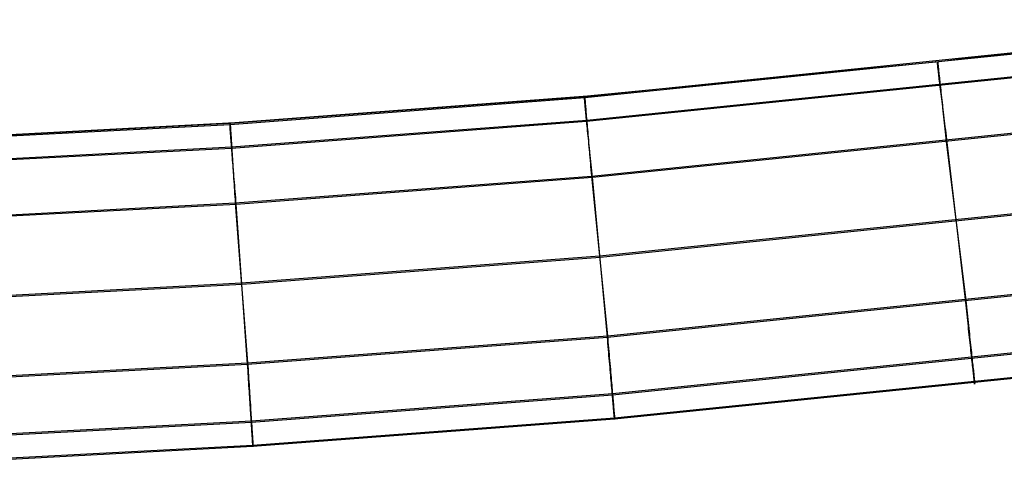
# Model space of a CAD drawing. Header units: millimetres. Extents: x 119 to 175.9, y -203.1 to -153.8.
# Tile 180 of 256: x 154.4 to 158, y -203 to -201.4. Entities that reach past the tile are written whole.
import ezdxf

# ---------------------------------------------------------------- set-up
doc = ezdxf.new("R2010")
doc.units = ezdxf.units.MM
doc.header["$MEASUREMENT"] = 0
doc.layers.add('Layer 01', color=5, linetype='Continuous', true_color=0x0000ff)

msp = doc.modelspace()

# ---------------------------------------------------------------- linework, layer by layer
at = {"layer": 'Layer 01'}
for p, q in [((159.0205, -201.3736, 34.9498), (157.7364, -201.5277, 34.95)), ((156.4391, -201.6544, 34.9248), (158.3755, -201.4566, 34.9245)), ((156.4392, -201.6585, 31.7287), (158.3757, -201.4607, 31.7284)), ((157.7364, -201.5277, 34.95), (156.4492, -201.6535, 34.9502)), ((157.7306, -201.5269, 34.9482), (157.7306, -201.5268, 34.9601)), ((157.7306, -201.5268, 34.9601), (157.7306, -201.5271, 34.9719)), ((157.7306, -201.5274, 34.9364), (157.7306, -201.5269, 34.9482)), ((157.7306, -201.5271, 34.9719), (157.7307, -201.5278, 34.9837)), ((157.7307, -201.5284, 34.9246), (157.7306, -201.5274, 34.9364)), ((157.7307, -201.5278, 34.9837), (157.7308, -201.5289, 34.9955)), ((157.7309, -201.5324, 31.7285), (157.7307, -201.5284, 34.9246)), ((157.7308, -201.5289, 34.9955), (157.731, -201.5304, 35.0072)), ((156.4463, -201.745, 31.4679), (158.3851, -201.547, 31.4677)), ((156.4465, -201.7405, 35.1861), (158.3853, -201.5425, 35.1859)), ((157.7304, -201.5316, 31.6814), (157.7304, -201.5312, 31.6932)), ((157.7304, -201.5312, 31.6932), (157.7305, -201.5312, 31.705)), ((157.7304, -201.5324, 31.6696), (157.7304, -201.5316, 31.6814)), ((157.7304, -201.5336, 31.6579), (157.7304, -201.5324, 31.6696)), ((157.7305, -201.5352, 31.6462), (157.7304, -201.5336, 31.6579)), ((157.7305, -201.5312, 31.705), (157.7307, -201.5316, 31.7167)), ((157.7307, -201.5372, 31.6346), (157.7305, -201.5352, 31.6462)), ((157.7307, -201.5316, 31.7167), (157.7309, -201.5324, 31.7285)), ((157.7309, -201.5396, 31.6231), (157.7307, -201.5372, 31.6346)), ((157.7312, -201.5424, 31.6116), (157.7309, -201.5396, 31.6231)), ((157.731, -201.5304, 35.0072), (157.7312, -201.5323, 35.0189)), ((157.7312, -201.5323, 35.0189), (157.7314, -201.5346, 35.0305)), ((157.7315, -201.5456, 31.6002), (157.7312, -201.5424, 31.6116)), ((157.7314, -201.5346, 35.0305), (157.7317, -201.5373, 35.042)), ((157.7319, -201.5491, 31.589), (157.7315, -201.5456, 31.6002)), ((157.7317, -201.5373, 35.042), (157.7321, -201.5405, 35.0534)), ((157.7323, -201.5531, 31.5779), (157.7319, -201.5491, 31.589)), ((157.7321, -201.5405, 35.0534), (157.7324, -201.544, 35.0647)), ((157.7328, -201.5574, 31.567), (157.7323, -201.5531, 31.5779)), ((157.7324, -201.544, 35.0647), (157.7329, -201.5479, 35.0758)), ((157.7333, -201.5621, 31.5562), (157.7328, -201.5574, 31.567)), ((157.7329, -201.5479, 35.0758), (157.7333, -201.5522, 35.0868)), ((157.7333, -201.5522, 35.0868), (157.7338, -201.5568, 35.0977)), ((157.7339, -201.5672, 31.5455), (157.7333, -201.5621, 31.5562)), ((157.7338, -201.5568, 35.0977), (157.7344, -201.5619, 35.1084)), ((157.7344, -201.5619, 35.1084), (157.735, -201.5673, 35.1189)), ((157.7345, -201.5726, 31.5351), (157.7339, -201.5672, 31.5455)), ((157.7352, -201.5784, 31.5248), (157.7345, -201.5726, 31.5351)), ((157.735, -201.5673, 35.1189), (157.7356, -201.573, 35.1292)), ((157.7359, -201.5845, 31.5148), (157.7352, -201.5784, 31.5248)), ((157.7356, -201.573, 35.1292), (157.7362, -201.5791, 35.1393)), ((157.7367, -201.591, 31.5049), (157.7359, -201.5845, 31.5148)), ((157.7362, -201.5791, 35.1393), (157.7369, -201.5856, 35.1492)), ((157.7375, -201.5978, 31.4953), (157.7367, -201.591, 31.5049)), ((157.7369, -201.5856, 35.1492), (157.7377, -201.5924, 35.1588)), ((157.7383, -201.6049, 31.486), (157.7375, -201.5978, 31.4953)), ((157.7377, -201.5924, 35.1588), (157.7385, -201.5995, 35.1683)), ((157.7385, -201.5995, 35.1683), (157.7393, -201.607, 35.1774)), ((157.7392, -201.6123, 31.4769), (157.7383, -201.6049, 31.486)), ((157.7402, -201.62, 31.468), (157.7392, -201.6123, 31.4769)), ((157.7393, -201.607, 35.1774), (157.7401, -201.6147, 35.1863)), ((157.7401, -201.6147, 35.1863), (157.741, -201.6228, 35.1949)), ((157.7412, -201.6281, 31.4594), (157.7402, -201.62, 31.468)), ((157.741, -201.6228, 35.1949), (157.7419, -201.6311, 35.2032)), ((157.7422, -201.6364, 31.4512), (157.7412, -201.6281, 31.4594)), ((157.7419, -201.6311, 35.2032), (157.7428, -201.6398, 35.2113)), ((157.7433, -201.645, 31.4432), (157.7422, -201.6364, 31.4512)), ((155.142, -201.7522, 34.9249), (156.4391, -201.6544, 34.9248)), ((155.1421, -201.7563, 31.7288), (156.4392, -201.6585, 31.7287)), ((156.4492, -201.6535, 34.9502), (155.1596, -201.751, 34.9503)), ((156.4387, -201.6577, 31.6816), (156.4388, -201.6573, 31.6933)), ((156.4387, -201.6585, 31.6698), (156.4387, -201.6577, 31.6816)), ((156.4387, -201.6597, 31.6581), (156.4387, -201.6585, 31.6698)), ((156.4388, -201.6613, 31.6464), (156.4387, -201.6597, 31.6581)), ((156.4388, -201.6573, 31.6933), (156.4389, -201.6573, 31.7051)), ((156.4389, -201.6633, 31.6348), (156.4388, -201.6613, 31.6464)), ((156.4389, -201.653, 34.9484), (156.4389, -201.6529, 34.9602)), ((156.4389, -201.6529, 34.9602), (156.439, -201.6532, 34.9721)), ((156.439, -201.6535, 34.9366), (156.4389, -201.653, 34.9484)), ((156.4389, -201.6573, 31.7051), (156.439, -201.6577, 31.7169)), ((156.4391, -201.6657, 31.6232), (156.4389, -201.6633, 31.6348)), ((156.439, -201.6532, 34.9721), (156.439, -201.6539, 34.9839)), ((156.4391, -201.6544, 34.9248), (156.439, -201.6535, 34.9366)), ((156.439, -201.6539, 34.9839), (156.4391, -201.655, 34.9956)), ((156.439, -201.6577, 31.7169), (156.4392, -201.6585, 31.7287)), ((156.4392, -201.6585, 31.7287), (156.4391, -201.6544, 34.9248)), ((156.4391, -201.655, 34.9956), (156.4392, -201.6565, 35.0074)), ((156.4393, -201.6685, 31.6118), (156.4391, -201.6657, 31.6232)), ((156.4392, -201.6565, 35.0074), (156.4394, -201.6584, 35.019)), ((156.4396, -201.6717, 31.6004), (156.4393, -201.6685, 31.6118)), ((156.4394, -201.6584, 35.019), (156.4396, -201.6607, 35.0306)), ((156.4396, -201.6607, 35.0306), (156.4399, -201.6635, 35.0421)), ((156.4399, -201.6753, 31.5892), (156.4396, -201.6717, 31.6004)), ((156.4399, -201.6635, 35.0421), (156.4401, -201.6666, 35.0535)), ((156.4401, -201.6666, 35.0535), (156.4404, -201.6701, 35.0648)), ((156.4404, -201.6701, 35.0648), (156.4408, -201.674, 35.076)), ((156.4408, -201.674, 35.076), (156.4411, -201.6783, 35.087)), ((157.7428, -201.6398, 35.2113), (157.7438, -201.6487, 35.219)), ((157.7444, -201.6539, 31.4355), (157.7433, -201.645, 31.4432)), ((157.7438, -201.6487, 35.219), (157.7448, -201.6579, 35.2264)), ((157.7455, -201.663, 31.4281), (157.7444, -201.6539, 31.4355)), ((157.7448, -201.6579, 35.2264), (157.7458, -201.6673, 35.2334)), ((157.7467, -201.6724, 31.4211), (157.7455, -201.663, 31.4281)), ((157.7458, -201.6673, 35.2334), (157.7468, -201.6769, 35.2402)), ((157.7479, -201.682, 31.4143), (157.7467, -201.6724, 31.4211)), ((156.4402, -201.6792, 31.5781), (156.4399, -201.6753, 31.5892)), ((156.4406, -201.6835, 31.5671), (156.4402, -201.6792, 31.5781)), ((156.441, -201.6882, 31.5563), (156.4406, -201.6835, 31.5671)), ((156.4415, -201.6933, 31.5457), (156.441, -201.6882, 31.5563)), ((156.4411, -201.6783, 35.087), (156.4415, -201.683, 35.0979)), ((156.4415, -201.683, 35.0979), (156.442, -201.688, 35.1086)), ((156.442, -201.6988, 31.5352), (156.4415, -201.6933, 31.5457)), ((156.442, -201.688, 35.1086), (156.4424, -201.6934, 35.1191)), ((156.4425, -201.7045, 31.525), (156.442, -201.6988, 31.5352)), ((156.4424, -201.6934, 35.1191), (156.4429, -201.6992, 35.1294)), ((156.4431, -201.7107, 31.5149), (156.4425, -201.7045, 31.525)), ((156.4429, -201.6992, 35.1294), (156.4435, -201.7053, 35.1395)), ((156.4435, -201.7053, 35.1395), (156.444, -201.7118, 35.1494)), ((157.7468, -201.6769, 35.2402), (157.7479, -201.6868, 35.2466)), ((157.7491, -201.6918, 31.408), (157.7479, -201.682, 31.4143)), ((157.7479, -201.6868, 35.2466), (157.749, -201.6969, 35.2526)), ((157.749, -201.6969, 35.2526), (157.7501, -201.7072, 35.2583)), ((157.7504, -201.7019, 31.4019), (157.7491, -201.6918, 31.408)), ((157.7501, -201.7072, 35.2583), (157.7513, -201.7177, 35.2637)), ((157.7517, -201.7121, 31.3962), (157.7504, -201.7019, 31.4019)), ((155.1474, -201.8429, 31.4681), (156.4463, -201.745, 31.4679)), ((155.1475, -201.8384, 35.1863), (156.4465, -201.7405, 35.1861)), ((156.4437, -201.7172, 31.5051), (156.4431, -201.7107, 31.5149)), ((156.4444, -201.724, 31.4955), (156.4437, -201.7172, 31.5051)), ((156.444, -201.7118, 35.1494), (156.4446, -201.7186, 35.159)), ((156.4451, -201.7311, 31.4861), (156.4444, -201.724, 31.4955)), ((156.4446, -201.7186, 35.159), (156.4452, -201.7258, 35.1684)), ((156.4458, -201.7386, 31.477), (156.4451, -201.7311, 31.4861)), ((156.4452, -201.7258, 35.1684), (156.4459, -201.7332, 35.1776)), ((156.4466, -201.7463, 31.4682), (156.4458, -201.7386, 31.477)), ((156.4459, -201.7332, 35.1776), (156.4465, -201.741, 35.1865)), ((156.4465, -201.741, 35.1865), (156.4472, -201.7491, 35.1951)), ((157.7513, -201.7177, 35.2637), (157.7524, -201.7284, 35.2686)), ((157.753, -201.7226, 31.3909), (157.7517, -201.7121, 31.3962)), ((157.7524, -201.7284, 35.2686), (157.7536, -201.7393, 35.2732)), ((157.7544, -201.7332, 31.386), (157.753, -201.7226, 31.3909)), ((157.7536, -201.7393, 35.2732), (157.7548, -201.7503, 35.2774)), ((157.7558, -201.744, 31.3814), (157.7544, -201.7332, 31.386)), ((157.7572, -201.7549, 31.3772), (157.7558, -201.744, 31.3814)), ((153.843, -201.8203, 34.925), (155.142, -201.7522, 34.9249)), ((153.8432, -201.8244, 31.7289), (155.1421, -201.7563, 31.7288)), ((155.1596, -201.751, 34.9503), (153.8681, -201.8202, 34.9504)), ((155.1417, -201.7554, 31.6817), (155.1417, -201.755, 31.6935)), ((155.1417, -201.755, 31.6935), (155.1418, -201.7551, 31.7053)), ((155.1417, -201.7562, 31.6699), (155.1417, -201.7554, 31.6817)), ((155.1417, -201.7574, 31.6582), (155.1417, -201.7562, 31.6699)), ((155.1417, -201.759, 31.6465), (155.1417, -201.7574, 31.6582)), ((155.1418, -201.7611, 31.6349), (155.1417, -201.759, 31.6465)), ((155.1418, -201.7551, 31.7053), (155.142, -201.7555, 31.717)), ((155.1419, -201.7635, 31.6233), (155.1418, -201.7611, 31.6349)), ((155.1419, -201.7507, 34.9485), (155.1419, -201.7506, 34.9604)), ((155.1419, -201.7506, 34.9604), (155.1419, -201.7509, 34.9722)), ((155.1419, -201.7513, 34.9367), (155.1419, -201.7507, 34.9485)), ((155.1419, -201.7509, 34.9722), (155.142, -201.7516, 34.984)), ((155.142, -201.7522, 34.9249), (155.1419, -201.7513, 34.9367)), ((155.142, -201.7663, 31.6119), (155.1419, -201.7635, 31.6233)), ((155.142, -201.7516, 34.984), (155.142, -201.7527, 34.9958)), ((155.1421, -201.7563, 31.7288), (155.142, -201.7522, 34.9249)), ((155.142, -201.7527, 34.9958), (155.1421, -201.7542, 35.0075)), ((155.142, -201.7555, 31.717), (155.1421, -201.7563, 31.7288)), ((155.1422, -201.7694, 31.6005), (155.142, -201.7663, 31.6119)), ((155.1421, -201.7542, 35.0075), (155.1423, -201.7562, 35.0192)), ((155.1424, -201.773, 31.5893), (155.1422, -201.7694, 31.6005)), ((155.1423, -201.7562, 35.0192), (155.1424, -201.7585, 35.0308)), ((155.1424, -201.7585, 35.0308), (155.1426, -201.7612, 35.0423)), ((155.1427, -201.777, 31.5782), (155.1424, -201.773, 31.5893)), ((155.1426, -201.7612, 35.0423), (155.1428, -201.7644, 35.0537)), ((155.143, -201.7813, 31.5672), (155.1427, -201.777, 31.5782)), ((155.1428, -201.7644, 35.0537), (155.143, -201.7679, 35.065)), ((155.143, -201.7679, 35.065), (155.1433, -201.7718, 35.0761)), ((155.1433, -201.786, 31.5564), (155.143, -201.7813, 31.5672)), ((155.1433, -201.7718, 35.0761), (155.1435, -201.7761, 35.0871)), ((155.1435, -201.7761, 35.0871), (155.1438, -201.7808, 35.098)), ((155.1438, -201.7808, 35.098), (155.1442, -201.7858, 35.1087)), ((156.4474, -201.7544, 31.4596), (156.4466, -201.7463, 31.4682)), ((156.4472, -201.7491, 35.1951), (156.4479, -201.7574, 35.2034)), ((156.4483, -201.7627, 31.4513), (156.4474, -201.7544, 31.4596)), ((156.4479, -201.7574, 35.2034), (156.4487, -201.7661, 35.2114)), ((156.4491, -201.7714, 31.4433), (156.4483, -201.7627, 31.4513)), ((156.4487, -201.7661, 35.2114), (156.4495, -201.775, 35.2191)), ((156.45, -201.7803, 31.4357), (156.4491, -201.7714, 31.4433)), ((156.4495, -201.775, 35.2191), (156.4503, -201.7842, 35.2265)), ((156.451, -201.7894, 31.4283), (156.45, -201.7803, 31.4357)), ((156.4641, -201.9454, 35.2945), (158.4084, -201.7468, 35.2942)), ((156.4679, -201.9496, 31.3602), (158.4122, -201.751, 31.36)), ((157.7548, -201.7503, 35.2774), (157.756, -201.7614, 35.2812)), ((157.756, -201.7614, 35.2812), (157.7572, -201.7726, 35.2846)), ((157.7586, -201.7659, 31.3733), (157.7572, -201.7549, 31.3772)), ((157.7572, -201.7726, 35.2846), (157.7584, -201.784, 35.2876)), ((157.7601, -201.7771, 31.3699), (157.7586, -201.7659, 31.3733)), ((157.7615, -201.7884, 31.3668), (157.7601, -201.7771, 31.3699)), ((155.1436, -201.7911, 31.5458), (155.1433, -201.786, 31.5564)), ((155.144, -201.7966, 31.5354), (155.1436, -201.7911, 31.5458)), ((155.1445, -201.8024, 31.5251), (155.144, -201.7966, 31.5354)), ((155.1442, -201.7858, 35.1087), (155.1445, -201.7912, 35.1192)), ((155.1445, -201.7912, 35.1192), (155.1449, -201.797, 35.1295)), ((155.1449, -201.8085, 31.515), (155.1445, -201.8024, 31.5251)), ((155.1449, -201.797, 35.1295), (155.1453, -201.8032, 35.1396)), ((155.1454, -201.815, 31.5052), (155.1449, -201.8085, 31.515)), ((155.1453, -201.8032, 35.1396), (155.1457, -201.8096, 35.1495)), ((155.1459, -201.8218, 31.4956), (155.1454, -201.815, 31.5052)), ((155.1457, -201.8096, 35.1495), (155.1461, -201.8165, 35.1591)), ((155.1461, -201.8165, 35.1591), (155.1466, -201.8236, 35.1685)), ((156.4503, -201.7842, 35.2265), (156.4511, -201.7937, 35.2336)), ((156.452, -201.7988, 31.4212), (156.451, -201.7894, 31.4283)), ((156.4511, -201.7937, 35.2336), (156.4519, -201.8034, 35.2403)), ((156.4519, -201.8034, 35.2403), (156.4527, -201.8133, 35.2467)), ((156.4529, -201.8084, 31.4145), (156.452, -201.7988, 31.4212)), ((156.4527, -201.8133, 35.2467), (156.4536, -201.8234, 35.2528)), ((156.454, -201.8183, 31.4081), (156.4529, -201.8084, 31.4145)), ((157.7584, -201.784, 35.2876), (157.7597, -201.7955, 35.2903)), ((157.7597, -201.7955, 35.2903), (157.7609, -201.807, 35.2925)), ((157.7609, -201.807, 35.2925), (157.7622, -201.8187, 35.2943)), ((157.763, -201.7998, 31.3642), (157.7615, -201.7884, 31.3668)), ((157.7645, -201.8113, 31.3619), (157.763, -201.7998, 31.3642)), ((157.766, -201.8228, 31.3601), (157.7645, -201.8113, 31.3619)), ((153.8467, -201.9111, 31.4682), (155.1474, -201.8429, 31.4681)), ((153.8469, -201.9066, 35.1864), (155.1475, -201.8384, 35.1863)), ((155.1464, -201.829, 31.4863), (155.1459, -201.8218, 31.4956)), ((155.147, -201.8364, 31.4771), (155.1464, -201.829, 31.4863)), ((155.1466, -201.8236, 35.1685), (155.1471, -201.8311, 35.1777)), ((155.1476, -201.8442, 31.4683), (155.147, -201.8364, 31.4771)), ((155.1471, -201.8311, 35.1777), (155.1476, -201.8389, 35.1866)), ((155.1476, -201.8389, 35.1866), (155.1481, -201.847, 35.1952)), ((155.1483, -201.8523, 31.4597), (155.1476, -201.8442, 31.4683)), ((155.1481, -201.847, 35.1952), (155.1486, -201.8554, 35.2035)), ((155.1489, -201.8607, 31.4515), (155.1483, -201.8523, 31.4597)), ((156.4536, -201.8234, 35.2528), (156.4545, -201.8337, 35.2585)), ((156.455, -201.8284, 31.4021), (156.454, -201.8183, 31.4081)), ((156.4545, -201.8337, 35.2585), (156.4554, -201.8442, 35.2638)), ((156.4561, -201.8386, 31.3964), (156.455, -201.8284, 31.4021)), ((156.4554, -201.8442, 35.2638), (156.4563, -201.8549, 35.2688)), ((156.4572, -201.8491, 31.3911), (156.4561, -201.8386, 31.3964)), ((156.4583, -201.8598, 31.3861), (156.4572, -201.8491, 31.3911)), ((157.7622, -201.8187, 35.2943), (157.8333, -202.401, 35.295)), ((157.8333, -202.4061, 31.3609), (157.766, -201.8228, 31.3601)), ((155.1486, -201.8554, 35.2035), (155.1492, -201.864, 35.2115)), ((155.1496, -201.8693, 31.4435), (155.1489, -201.8607, 31.4515)), ((155.1492, -201.864, 35.2115), (155.1497, -201.873, 35.2193)), ((155.1503, -201.8782, 31.4358), (155.1496, -201.8693, 31.4435)), ((155.1497, -201.873, 35.2193), (155.1503, -201.8822, 35.2267)), ((155.151, -201.8874, 31.4284), (155.1503, -201.8782, 31.4358)), ((155.1503, -201.8822, 35.2267), (155.1509, -201.8917, 35.2337)), ((155.1518, -201.8968, 31.4214), (155.151, -201.8874, 31.4284)), ((156.4563, -201.8549, 35.2688), (156.4573, -201.8658, 35.2734)), ((156.4573, -201.8658, 35.2734), (156.4582, -201.8768, 35.2776)), ((156.4582, -201.8768, 35.2776), (156.4592, -201.888, 35.2814)), ((156.4595, -201.8706, 31.3815), (156.4583, -201.8598, 31.3861)), ((156.4592, -201.888, 35.2814), (156.4601, -201.8993, 35.2848)), ((156.4606, -201.8815, 31.3773), (156.4595, -201.8706, 31.3815)), ((156.4618, -201.8926, 31.3735), (156.4606, -201.8815, 31.3773)), ((155.1509, -201.8917, 35.2337), (155.1515, -201.9014, 35.2405)), ((155.1515, -201.9014, 35.2405), (155.1522, -201.9113, 35.2469)), ((155.1526, -201.9065, 31.4146), (155.1518, -201.8968, 31.4214)), ((155.1522, -201.9113, 35.2469), (155.1528, -201.9214, 35.2529)), ((155.1534, -201.9163, 31.4082), (155.1526, -201.9065, 31.4146)), ((155.1528, -201.9214, 35.2529), (155.1535, -201.9318, 35.2586)), ((155.1542, -201.9264, 31.4022), (155.1534, -201.9163, 31.4082)), ((156.4601, -201.8993, 35.2848), (156.4611, -201.9107, 35.2878)), ((156.4611, -201.9107, 35.2878), (156.4621, -201.9221, 35.2904)), ((156.463, -201.9038, 31.37), (156.4618, -201.8926, 31.3735)), ((156.4621, -201.9221, 35.2904), (156.4631, -201.9337, 35.2926)), ((156.4642, -201.9151, 31.367), (156.463, -201.9038, 31.37)), ((156.4654, -201.9266, 31.3643), (156.4642, -201.9151, 31.367)), ((155.1535, -201.9318, 35.2586), (155.1541, -201.9423, 35.2639)), ((155.1541, -201.9423, 35.2639), (155.1548, -201.953, 35.2689)), ((155.1551, -201.9367, 31.3965), (155.1542, -201.9264, 31.4022)), ((155.1548, -201.953, 35.2689), (155.1555, -201.9639, 35.2735)), ((155.1559, -201.9472, 31.3912), (155.1551, -201.9367, 31.3965)), ((155.1568, -201.9579, 31.3862), (155.1559, -201.9472, 31.3912)), ((155.1577, -201.9687, 31.3817), (155.1568, -201.9579, 31.3862)), ((155.1606, -202.0436, 35.2946), (156.4641, -201.9454, 35.2945)), ((155.1644, -202.048, 31.3604), (156.4679, -201.9496, 31.3602)), ((156.4631, -201.9337, 35.2926), (156.4641, -201.9454, 35.2945)), ((156.4641, -201.9454, 35.2945), (156.5224, -202.5292, 35.2952)), ((156.4667, -201.9381, 31.3621), (156.4654, -201.9266, 31.3643)), ((156.4679, -201.9496, 31.3602), (156.4667, -201.9381, 31.3621)), ((156.5224, -202.5342, 31.361), (156.4679, -201.9496, 31.3602)), ((155.1555, -201.9639, 35.2735), (155.1562, -201.9749, 35.2777)), ((155.1562, -201.9749, 35.2777), (155.1569, -201.9861, 35.2815)), ((155.1569, -201.9861, 35.2815), (155.1576, -201.9974, 35.2849)), ((155.1576, -201.9974, 35.2849), (155.1584, -202.0088, 35.2879)), ((155.1586, -201.9797, 31.3774), (155.1577, -201.9687, 31.3817)), ((155.1596, -201.9908, 31.3736), (155.1586, -201.9797, 31.3774)), ((155.1605, -202.002, 31.3702), (155.1596, -201.9908, 31.3736)), ((155.1584, -202.0088, 35.2879), (155.1591, -202.0203, 35.2906)), ((155.1591, -202.0203, 35.2906), (155.1598, -202.0319, 35.2928)), ((155.1598, -202.0319, 35.2928), (155.1606, -202.0436, 35.2946)), ((155.1615, -202.0134, 31.3671), (155.1605, -202.002, 31.3702)), ((155.1625, -202.0248, 31.3645), (155.1615, -202.0134, 31.3671)), ((155.1634, -202.0364, 31.3622), (155.1625, -202.0248, 31.3645)), ((153.856, -202.112, 35.2947), (155.1606, -202.0436, 35.2946)), ((153.8599, -202.1164, 31.3604), (155.1644, -202.048, 31.3604)), ((155.1606, -202.0436, 35.2946), (155.2059, -202.6285, 35.2953)), ((155.1644, -202.048, 31.3604), (155.1634, -202.0364, 31.3622)), ((155.206, -202.6336, 31.3611), (155.1644, -202.048, 31.3604)), ((156.4932, -202.2373, 35.295), (158.4453, -202.0379, 35.2948)), ((156.4961, -202.2418, 31.3606), (158.4482, -202.0424, 31.3604)), ((155.1832, -202.3361, 35.2952), (156.4932, -202.2373, 35.295)), ((155.1862, -202.3407, 31.3608), (156.4961, -202.2418, 31.3606)), ((153.8731, -202.4048, 35.2953), (155.1832, -202.3361, 35.2952)), ((153.876, -202.4095, 31.3608), (155.1862, -202.3407, 31.3608)), ((156.5224, -202.5292, 35.2952), (158.4823, -202.329, 35.2949)), ((156.5224, -202.5342, 31.361), (158.4824, -202.3341, 31.3608)), ((157.8333, -202.401, 35.295), (157.8346, -202.4126, 35.2936)), ((157.8346, -202.4174, 31.3622), (157.8333, -202.4061, 31.3609)), ((157.8346, -202.4126, 35.2936), (157.8359, -202.4242, 35.2918)), ((157.8358, -202.4287, 31.3639), (157.8346, -202.4174, 31.3622)), ((157.837, -202.44, 31.3661), (157.8358, -202.4287, 31.3639)), ((157.8359, -202.4242, 35.2918), (157.8371, -202.4357, 35.2897)), ((157.8382, -202.4511, 31.3686), (157.837, -202.44, 31.3661)), ((157.8371, -202.4357, 35.2897), (157.8384, -202.4471, 35.2871)), ((157.8395, -202.4622, 31.3715), (157.8382, -202.4511, 31.3686)), ((157.8384, -202.4471, 35.2871), (157.8396, -202.4584, 35.2841)), ((157.8406, -202.4732, 31.3747), (157.8395, -202.4622, 31.3715)), ((157.8396, -202.4584, 35.2841), (157.8408, -202.4696, 35.2807)), ((157.8418, -202.484, 31.3784), (157.8406, -202.4732, 31.3747)), ((157.8408, -202.4696, 35.2807), (157.842, -202.4807, 35.2769)), ((157.843, -202.4947, 31.3824), (157.8418, -202.484, 31.3784)), ((157.842, -202.4807, 35.2769), (157.8432, -202.4916, 35.2727)), ((157.8441, -202.5053, 31.3868), (157.843, -202.4947, 31.3824)), ((157.8432, -202.4916, 35.2727), (157.8444, -202.5024, 35.2682)), ((157.8444, -202.5024, 35.2682), (157.8456, -202.513, 35.2633)), ((155.2059, -202.6285, 35.2953), (156.5224, -202.5292, 35.2952)), ((155.206, -202.6336, 31.3611), (156.5224, -202.5342, 31.361)), ((156.5224, -202.5292, 35.2952), (156.5234, -202.5408, 35.2938)), ((156.5234, -202.5456, 31.3624), (156.5224, -202.5342, 31.361)), ((157.8453, -202.5157, 31.3915), (157.8441, -202.5053, 31.3868)), ((157.8464, -202.526, 31.3966), (157.8453, -202.5157, 31.3915)), ((157.8456, -202.513, 35.2633), (157.8467, -202.5234, 35.258)), ((157.8475, -202.536, 31.4021), (157.8464, -202.526, 31.3966)), ((157.8467, -202.5234, 35.258), (157.8478, -202.5337, 35.2523)), ((157.8486, -202.5459, 31.4079), (157.8475, -202.536, 31.4021)), ((157.8478, -202.5337, 35.2523), (157.8489, -202.5437, 35.2463)), ((156.5234, -202.5408, 35.2938), (156.5244, -202.5524, 35.292)), ((156.5244, -202.5569, 31.3641), (156.5234, -202.5456, 31.3624)), ((156.5244, -202.5524, 35.292), (156.5254, -202.5639, 35.2898)), ((156.5253, -202.5682, 31.3662), (156.5244, -202.5569, 31.3641)), ((156.5263, -202.5794, 31.3687), (156.5253, -202.5682, 31.3662)), ((156.5254, -202.5639, 35.2898), (156.5264, -202.5753, 35.2872)), ((156.5407, -202.7459, 31.4665), (158.5064, -202.5453, 31.4663)), ((156.5409, -202.7411, 35.1897), (158.5065, -202.5405, 35.1895)), ((157.8496, -202.5556, 31.414), (157.8486, -202.5459, 31.4079)), ((157.8489, -202.5437, 35.2463), (157.85, -202.5536, 35.24)), ((157.8506, -202.565, 31.4205), (157.8496, -202.5556, 31.414)), ((157.85, -202.5536, 35.24), (157.8511, -202.5632, 35.2333)), ((157.8516, -202.5743, 31.4272), (157.8506, -202.565, 31.4205)), ((157.8511, -202.5632, 35.2333), (157.8521, -202.5726, 35.2262)), ((157.8526, -202.5833, 31.4343), (157.8516, -202.5743, 31.4272)), ((157.8521, -202.5726, 35.2262), (157.8531, -202.5817, 35.2189)), ((156.5273, -202.5905, 31.3716), (156.5263, -202.5794, 31.3687)), ((156.5264, -202.5753, 35.2872), (156.5274, -202.5866, 35.2842)), ((156.5282, -202.6014, 31.3749), (156.5273, -202.5905, 31.3716)), ((156.5274, -202.5866, 35.2842), (156.5284, -202.5979, 35.2808)), ((156.5292, -202.6123, 31.3785), (156.5282, -202.6014, 31.3749)), ((156.5284, -202.5979, 35.2808), (156.5293, -202.609, 35.2771)), ((156.5293, -202.609, 35.2771), (156.5303, -202.6199, 35.2729)), ((157.8536, -202.592, 31.4417), (157.8526, -202.5833, 31.4343)), ((157.8531, -202.5817, 35.2189), (157.8541, -202.5905, 35.2112)), ((157.8545, -202.6005, 31.4494), (157.8536, -202.592, 31.4417)), ((157.8541, -202.5905, 35.2112), (157.855, -202.5991, 35.2032)), ((157.8554, -202.6088, 31.4574), (157.8545, -202.6005, 31.4494)), ((157.855, -202.5991, 35.2032), (157.8559, -202.6074, 35.195)), ((157.8563, -202.6167, 31.4657), (157.8554, -202.6088, 31.4574)), ((157.8559, -202.6074, 35.195), (157.8568, -202.6154, 35.1864)), ((153.8902, -202.6977, 35.2954), (155.2059, -202.6285, 35.2953)), ((153.8902, -202.7027, 31.3612), (155.206, -202.6336, 31.3611)), ((155.2059, -202.6285, 35.2953), (155.2067, -202.6402, 35.2939)), ((155.2067, -202.645, 31.3625), (155.206, -202.6336, 31.3611)), ((155.2067, -202.6402, 35.2939), (155.2075, -202.6518, 35.2921)), ((155.2074, -202.6563, 31.3642), (155.2067, -202.645, 31.3625)), ((156.5301, -202.623, 31.3826), (156.5292, -202.6123, 31.3785)), ((156.531, -202.6336, 31.387), (156.5301, -202.623, 31.3826)), ((156.5303, -202.6199, 35.2729), (156.5312, -202.6307, 35.2684)), ((156.5319, -202.6441, 31.3917), (156.531, -202.6336, 31.387)), ((156.5312, -202.6307, 35.2684), (156.5322, -202.6414, 35.2634)), ((156.5328, -202.6544, 31.3968), (156.5319, -202.6441, 31.3917)), ((156.5322, -202.6414, 35.2634), (156.5331, -202.6518, 35.2582)), ((156.5483, -202.8339, 31.7302), (158.5163, -202.6331, 31.7299)), ((156.5485, -202.8298, 34.9263), (158.5165, -202.6289, 34.926)), ((157.8571, -202.6244, 31.4742), (157.8563, -202.6167, 31.4657)), ((157.8568, -202.6154, 35.1864), (157.8576, -202.6232, 35.1776)), ((157.8579, -202.6318, 31.483), (157.8571, -202.6244, 31.4742)), ((157.8576, -202.6232, 35.1776), (157.8584, -202.6306, 35.1685)), ((157.8587, -202.6388, 31.4921), (157.8579, -202.6318, 31.483)), ((157.8584, -202.6306, 35.1685), (157.8592, -202.6376, 35.1591)), ((157.8594, -202.6456, 31.5013), (157.8587, -202.6388, 31.4921)), ((157.8592, -202.6376, 35.1591), (157.8599, -202.6444, 35.1495)), ((157.8601, -202.652, 31.5108), (157.8594, -202.6456, 31.5013)), ((157.8599, -202.6444, 35.1495), (157.8606, -202.6508, 35.1397)), ((155.2082, -202.6676, 31.3664), (155.2074, -202.6563, 31.3642)), ((155.2075, -202.6518, 35.2921), (155.2082, -202.6633, 35.2899)), ((155.2082, -202.6633, 35.2899), (155.209, -202.6748, 35.2874)), ((155.2089, -202.6788, 31.3689), (155.2082, -202.6676, 31.3664)), ((155.2096, -202.6899, 31.3718), (155.2089, -202.6788, 31.3689)), ((155.209, -202.6748, 35.2874), (155.2097, -202.6861, 35.2844)), ((156.5337, -202.6644, 31.4022), (156.5328, -202.6544, 31.3968)), ((156.5331, -202.6518, 35.2582), (156.534, -202.6621, 35.2525)), ((156.5345, -202.6743, 31.408), (156.5337, -202.6644, 31.4022)), ((156.534, -202.6621, 35.2525), (156.5348, -202.6722, 35.2465)), ((156.5354, -202.684, 31.4142), (156.5345, -202.6743, 31.408)), ((156.5348, -202.6722, 35.2465), (156.5357, -202.682, 35.2401)), ((156.5357, -202.682, 35.2401), (156.5365, -202.6917, 35.2334)), ((157.8608, -202.6581, 31.5206), (157.8601, -202.652, 31.5108)), ((157.8606, -202.6508, 35.1397), (157.8613, -202.6569, 35.1296)), ((157.8614, -202.6639, 31.5305), (157.8608, -202.6581, 31.5206)), ((157.8613, -202.6569, 35.1296), (157.8619, -202.6626, 35.1194)), ((157.862, -202.6693, 31.5406), (157.8614, -202.6639, 31.5305)), ((157.8619, -202.6626, 35.1194), (157.8625, -202.668, 35.1089)), ((157.8625, -202.6744, 31.5509), (157.862, -202.6693, 31.5406)), ((157.8625, -202.668, 35.1089), (157.8631, -202.673, 35.0983)), ((157.8631, -202.6792, 31.5614), (157.8625, -202.6744, 31.5509)), ((157.8631, -202.673, 35.0983), (157.8636, -202.6776, 35.0875)), ((157.8635, -202.6836, 31.572), (157.8631, -202.6792, 31.5614)), ((157.8636, -202.6776, 35.0875), (157.864, -202.6818, 35.0765)), ((157.864, -202.6818, 35.0765), (157.8645, -202.6857, 35.0654)), ((155.2103, -202.7009, 31.375), (155.2096, -202.6899, 31.3718)), ((155.2097, -202.6861, 35.2844), (155.2104, -202.6974, 35.281)), ((155.211, -202.7118, 31.3787), (155.2103, -202.7009, 31.375)), ((155.2104, -202.6974, 35.281), (155.2111, -202.7085, 35.2772)), ((155.2117, -202.7226, 31.3827), (155.211, -202.7118, 31.3787)), ((155.2111, -202.7085, 35.2772), (155.2119, -202.7195, 35.273)), ((156.5362, -202.6935, 31.4206), (156.5354, -202.684, 31.4142)), ((156.537, -202.7028, 31.4274), (156.5362, -202.6935, 31.4206)), ((156.5365, -202.6917, 35.2334), (156.5374, -202.7011, 35.2264)), ((156.5378, -202.7118, 31.4345), (156.537, -202.7028, 31.4274)), ((156.5374, -202.7011, 35.2264), (156.5382, -202.7102, 35.2191)), ((156.5385, -202.7206, 31.4419), (156.5378, -202.7118, 31.4345)), ((156.5382, -202.7102, 35.2191), (156.5389, -202.7191, 35.2114)), ((157.864, -202.6876, 31.5828), (157.8635, -202.6836, 31.572)), ((157.8644, -202.6912, 31.5937), (157.864, -202.6876, 31.5828)), ((157.8647, -202.6945, 31.6047), (157.8644, -202.6912, 31.5937)), ((157.8645, -202.6857, 35.0654), (157.8648, -202.6892, 35.0542)), ((157.865, -202.6974, 31.6158), (157.8647, -202.6945, 31.6047)), ((157.8648, -202.6892, 35.0542), (157.8652, -202.6923, 35.0428)), ((157.8653, -202.6999, 31.627), (157.865, -202.6974, 31.6158)), ((157.8652, -202.6923, 35.0428), (157.8655, -202.6949, 35.0314)), ((157.8655, -202.702, 31.6383), (157.8653, -202.6999, 31.627)), ((157.8655, -202.6949, 35.0314), (157.8657, -202.6972, 35.0199)), ((157.8657, -202.7038, 31.6497), (157.8655, -202.702, 31.6383)), ((157.8657, -202.6972, 35.0199), (157.8659, -202.6991, 35.0082)), ((157.8659, -202.7051, 31.6611), (157.8657, -202.7038, 31.6497)), ((157.8659, -202.6991, 35.0082), (157.8661, -202.7006, 34.9966)), ((157.8661, -202.701, 34.9261), (157.8659, -202.7051, 31.73)), ((157.8659, -202.7051, 31.73), (157.866, -202.7061, 31.7186)), ((157.866, -202.7061, 31.6726), (157.8659, -202.7051, 31.6611)), ((157.866, -202.7061, 31.7186), (157.8661, -202.7067, 31.7071)), ((157.8661, -202.7067, 31.6841), (157.866, -202.7061, 31.6726)), ((157.8661, -202.7006, 34.9966), (157.8662, -202.7017, 34.9849)), ((157.8662, -202.7019, 34.9379), (157.8661, -202.701, 34.9261)), ((157.8661, -202.7067, 31.7071), (157.8661, -202.7069, 31.6956)), ((157.8661, -202.7069, 31.6956), (157.8661, -202.7067, 31.6841)), ((157.8662, -202.7017, 34.9849), (157.8663, -202.7024, 34.9731)), ((157.8663, -202.7025, 34.9496), (157.8662, -202.7019, 34.9379)), ((157.8663, -202.7024, 34.9731), (157.8663, -202.7026, 34.9614)), ((157.8663, -202.7026, 34.9614), (157.8663, -202.7025, 34.9496)), ((155.2124, -202.7332, 31.3871), (155.2117, -202.7226, 31.3827)), ((155.2119, -202.7195, 35.273), (155.2126, -202.7303, 35.2685)), ((155.2131, -202.7436, 31.3918), (155.2124, -202.7332, 31.3871)), ((155.2126, -202.7303, 35.2685), (155.2133, -202.7409, 35.2636)), ((155.2137, -202.7539, 31.3969), (155.2131, -202.7436, 31.3918)), ((155.2133, -202.7409, 35.2636), (155.2139, -202.7514, 35.2583)), ((155.2144, -202.764, 31.4024), (155.2137, -202.7539, 31.3969)), ((155.2139, -202.7514, 35.2583), (155.2146, -202.7617, 35.2526)), ((155.2196, -202.8457, 31.4667), (156.5407, -202.7459, 31.4665)), ((155.2197, -202.8409, 35.1899), (156.5409, -202.7411, 35.1897)), ((156.5393, -202.7291, 31.4496), (156.5385, -202.7206, 31.4419)), ((156.5389, -202.7191, 35.2114), (156.5397, -202.7277, 35.2034)), ((156.54, -202.7373, 31.4576), (156.5393, -202.7291, 31.4496)), ((156.5397, -202.7277, 35.2034), (156.5404, -202.736, 35.1951)), ((156.5407, -202.7453, 31.4659), (156.54, -202.7373, 31.4576)), ((156.5404, -202.736, 35.1951), (156.5411, -202.7441, 35.1866)), ((156.5413, -202.753, 31.4744), (156.5407, -202.7453, 31.4659)), ((156.5411, -202.7441, 35.1866), (156.5418, -202.7518, 35.1777)), ((156.542, -202.7604, 31.4832), (156.5413, -202.753, 31.4744)), ((156.5418, -202.7518, 35.1777), (156.5424, -202.7592, 35.1686)), ((155.215, -202.774, 31.4082), (155.2144, -202.764, 31.4024)), ((155.2146, -202.7617, 35.2526), (155.2153, -202.7718, 35.2466)), ((155.2156, -202.7837, 31.4143), (155.215, -202.774, 31.4082)), ((155.2153, -202.7718, 35.2466), (155.2159, -202.7817, 35.2403)), ((155.2162, -202.7932, 31.4208), (155.2156, -202.7837, 31.4143)), ((155.2159, -202.7817, 35.2403), (155.2165, -202.7913, 35.2336)), ((156.5426, -202.7675, 31.4922), (156.542, -202.7604, 31.4832)), ((156.5424, -202.7592, 35.1686), (156.543, -202.7663, 35.1593)), ((156.5432, -202.7742, 31.5015), (156.5426, -202.7675, 31.4922)), ((156.543, -202.7663, 35.1593), (156.5436, -202.7731, 35.1497)), ((156.5437, -202.7807, 31.511), (156.5432, -202.7742, 31.5015)), ((156.5436, -202.7731, 35.1497), (156.5442, -202.7795, 35.1398)), ((156.5443, -202.7868, 31.5207), (156.5437, -202.7807, 31.511)), ((156.5442, -202.7795, 35.1398), (156.5447, -202.7856, 35.1298)), ((156.5448, -202.7926, 31.5307), (156.5443, -202.7868, 31.5207)), ((156.5447, -202.7856, 35.1298), (156.5452, -202.7913, 35.1195)), ((155.2168, -202.8024, 31.4275), (155.2162, -202.7932, 31.4208)), ((155.2165, -202.7913, 35.2336), (155.2171, -202.8007, 35.2265)), ((155.2174, -202.8115, 31.4346), (155.2168, -202.8024, 31.4275)), ((155.2171, -202.8007, 35.2265), (155.2177, -202.8099, 35.2192)), ((155.218, -202.8203, 31.442), (155.2174, -202.8115, 31.4346)), ((155.2177, -202.8099, 35.2192), (155.2183, -202.8188, 35.2115)), ((155.2185, -202.8288, 31.4497), (155.218, -202.8203, 31.442)), ((155.2183, -202.8188, 35.2115), (155.2189, -202.8274, 35.2035)), ((156.5452, -202.7981, 31.5408), (156.5448, -202.7926, 31.5307)), ((156.5452, -202.7913, 35.1195), (156.5457, -202.7967, 35.1091)), ((156.5457, -202.8032, 31.5511), (156.5452, -202.7981, 31.5408)), ((156.5457, -202.7967, 35.1091), (156.5461, -202.8017, 35.0984)), ((156.5461, -202.8079, 31.5615), (156.5457, -202.8032, 31.5511)), ((156.5461, -202.8017, 35.0984), (156.5465, -202.8063, 35.0876)), ((156.5465, -202.8123, 31.5722), (156.5461, -202.8079, 31.5615)), ((156.5465, -202.8063, 35.0876), (156.5469, -202.8106, 35.0767)), ((156.5468, -202.8163, 31.5829), (156.5465, -202.8123, 31.5722)), ((156.5471, -202.82, 31.5938), (156.5468, -202.8163, 31.5829)), ((156.5469, -202.8106, 35.0767), (156.5472, -202.8145, 35.0656)), ((156.5474, -202.8232, 31.6049), (156.5471, -202.82, 31.5938)), ((156.5472, -202.8145, 35.0656), (156.5475, -202.8179, 35.0543)), ((156.5477, -202.8262, 31.616), (156.5474, -202.8232, 31.6049)), ((156.5475, -202.8179, 35.0543), (156.5478, -202.821, 35.043)), ((156.5479, -202.8287, 31.6272), (156.5477, -202.8262, 31.616)), ((156.5478, -202.821, 35.043), (156.548, -202.8237, 35.0316)), ((156.548, -202.8237, 35.0316), (156.5482, -202.826, 35.02)), ((156.5482, -202.826, 35.02), (156.5484, -202.8279, 35.0084)), ((153.8998, -202.915, 31.4667), (155.2196, -202.8457, 31.4667)), ((153.8999, -202.9102, 35.19), (155.2197, -202.8409, 35.1899)), ((155.2191, -202.8371, 31.4577), (155.2185, -202.8288, 31.4497)), ((155.2189, -202.8274, 35.2035), (155.2194, -202.8358, 35.1953)), ((155.2196, -202.845, 31.466), (155.2191, -202.8371, 31.4577)), ((155.2194, -202.8358, 35.1953), (155.2199, -202.8438, 35.1867)), ((155.2201, -202.8527, 31.4745), (155.2196, -202.845, 31.466)), ((155.2199, -202.8438, 35.1867), (155.2204, -202.8515, 35.1779)), ((155.2205, -202.8601, 31.4833), (155.2201, -202.8527, 31.4745)), ((155.2204, -202.8515, 35.1779), (155.2209, -202.859, 35.1687)), ((155.221, -202.8672, 31.4923), (155.2205, -202.8601, 31.4833)), ((155.2209, -202.859, 35.1687), (155.2214, -202.8661, 35.1594)), ((155.2253, -202.9338, 31.7303), (156.5483, -202.8339, 31.7302)), ((155.2255, -202.9297, 34.9264), (156.5485, -202.8298, 34.9263)), ((156.5481, -202.8308, 31.6385), (156.5479, -202.8287, 31.6272)), ((156.5482, -202.8326, 31.6499), (156.5481, -202.8308, 31.6385)), ((156.5483, -202.8339, 31.6613), (156.5482, -202.8326, 31.6499)), ((156.5485, -202.8298, 34.9263), (156.5483, -202.8339, 31.7302)), ((156.5483, -202.8339, 31.7302), (156.5484, -202.8349, 31.7187)), ((156.5484, -202.8349, 31.6728), (156.5483, -202.8339, 31.6613)), ((156.5484, -202.8279, 35.0084), (156.5485, -202.8294, 34.9967)), ((156.5484, -202.8349, 31.7187), (156.5485, -202.8355, 31.7072)), ((156.5485, -202.8355, 31.6842), (156.5484, -202.8349, 31.6728)), ((156.5485, -202.8294, 34.9967), (156.5486, -202.8305, 34.985)), ((156.5486, -202.8307, 34.938), (156.5485, -202.8298, 34.9263)), ((156.5485, -202.8355, 31.7072), (156.5485, -202.8357, 31.6957)), ((156.5485, -202.8357, 31.6957), (156.5485, -202.8355, 31.6842)), ((156.5486, -202.8305, 34.985), (156.5487, -202.8312, 34.9733)), ((156.5487, -202.8313, 34.9498), (156.5486, -202.8307, 34.938)), ((156.5487, -202.8312, 34.9733), (156.5487, -202.8314, 34.9615)), ((156.5487, -202.8314, 34.9615), (156.5487, -202.8313, 34.9498)), ((155.2214, -202.874, 31.5016), (155.221, -202.8672, 31.4923)), ((155.2214, -202.8661, 35.1594), (155.2218, -202.8729, 35.1498)), ((155.2218, -202.8805, 31.5111), (155.2214, -202.874, 31.5016)), ((155.2218, -202.8729, 35.1498), (155.2222, -202.8793, 35.14)), ((155.2222, -202.8866, 31.5209), (155.2218, -202.8805, 31.5111)), ((155.2222, -202.8793, 35.14), (155.2226, -202.8854, 35.1299)), ((155.2226, -202.8924, 31.5308), (155.2222, -202.8866, 31.5209)), ((155.2226, -202.8854, 35.1299), (155.223, -202.8911, 35.1197)), ((155.223, -202.8979, 31.5409), (155.2226, -202.8924, 31.5308)), ((155.223, -202.8911, 35.1197), (155.2233, -202.8965, 35.1092)), ((155.2233, -202.903, 31.5512), (155.223, -202.8979, 31.5409)), ((155.2233, -202.8965, 35.1092), (155.2237, -202.9015, 35.0986)), ((153.9038, -203.0032, 31.7304), (155.2253, -202.9338, 31.7303)), ((153.904, -202.9991, 34.9265), (155.2255, -202.9297, 34.9264)), ((155.2236, -202.9077, 31.5617), (155.2233, -202.903, 31.5512)), ((155.2239, -202.9121, 31.5723), (155.2236, -202.9077, 31.5617)), ((155.2237, -202.9015, 35.0986), (155.224, -202.9062, 35.0878)), ((155.2241, -202.9162, 31.5831), (155.2239, -202.9121, 31.5723)), ((155.224, -202.9062, 35.0878), (155.2242, -202.9104, 35.0768)), ((155.2244, -202.9198, 31.594), (155.2241, -202.9162, 31.5831)), ((155.2242, -202.9104, 35.0768), (155.2245, -202.9143, 35.0657)), ((155.2246, -202.9231, 31.605), (155.2244, -202.9198, 31.594)), ((155.2245, -202.9143, 35.0657), (155.2247, -202.9178, 35.0545)), ((155.2248, -202.926, 31.6161), (155.2246, -202.9231, 31.605)), ((155.2247, -202.9178, 35.0545), (155.2249, -202.9209, 35.0431)), ((155.2249, -202.9285, 31.6273), (155.2248, -202.926, 31.6161)), ((155.2249, -202.9209, 35.0431), (155.2251, -202.9236, 35.0317)), ((155.2251, -202.9307, 31.6386), (155.2249, -202.9285, 31.6273)), ((155.2251, -202.9236, 35.0317), (155.2252, -202.9259, 35.0201)), ((155.2252, -202.9324, 31.65), (155.2251, -202.9307, 31.6386)), ((155.2252, -202.9259, 35.0201), (155.2254, -202.9278, 35.0085)), ((155.2253, -202.9338, 31.6614), (155.2252, -202.9324, 31.65)), ((155.2255, -202.9297, 34.9264), (155.2253, -202.9338, 31.7303)), ((155.2253, -202.9338, 31.7303), (155.2253, -202.9348, 31.7189)), ((155.2253, -202.9348, 31.6729), (155.2253, -202.9338, 31.6614)), ((155.2253, -202.9348, 31.7189), (155.2254, -202.9354, 31.7074)), ((155.2254, -202.9354, 31.6844), (155.2253, -202.9348, 31.6729)), ((155.2254, -202.9278, 35.0085), (155.2255, -202.9293, 34.9969)), ((155.2255, -202.9293, 34.9969), (155.2255, -202.9304, 34.9852)), ((155.2255, -202.9306, 34.9382), (155.2255, -202.9297, 34.9264)), ((155.2255, -202.9304, 34.9852), (155.2256, -202.931, 34.9734)), ((155.2256, -202.9312, 34.9499), (155.2255, -202.9306, 34.9382)), ((155.2256, -202.931, 34.9734), (155.2256, -202.9313, 34.9617)), ((155.2256, -202.9313, 34.9617), (155.2256, -202.9312, 34.9499)), ((155.2254, -202.9354, 31.7074), (155.2254, -202.9356, 31.6959)), ((155.2254, -202.9356, 31.6959), (155.2254, -202.9354, 31.6844))]:
    msp.add_line(p, q, dxfattribs=at)

doc.saveas('drawing.dxf')
